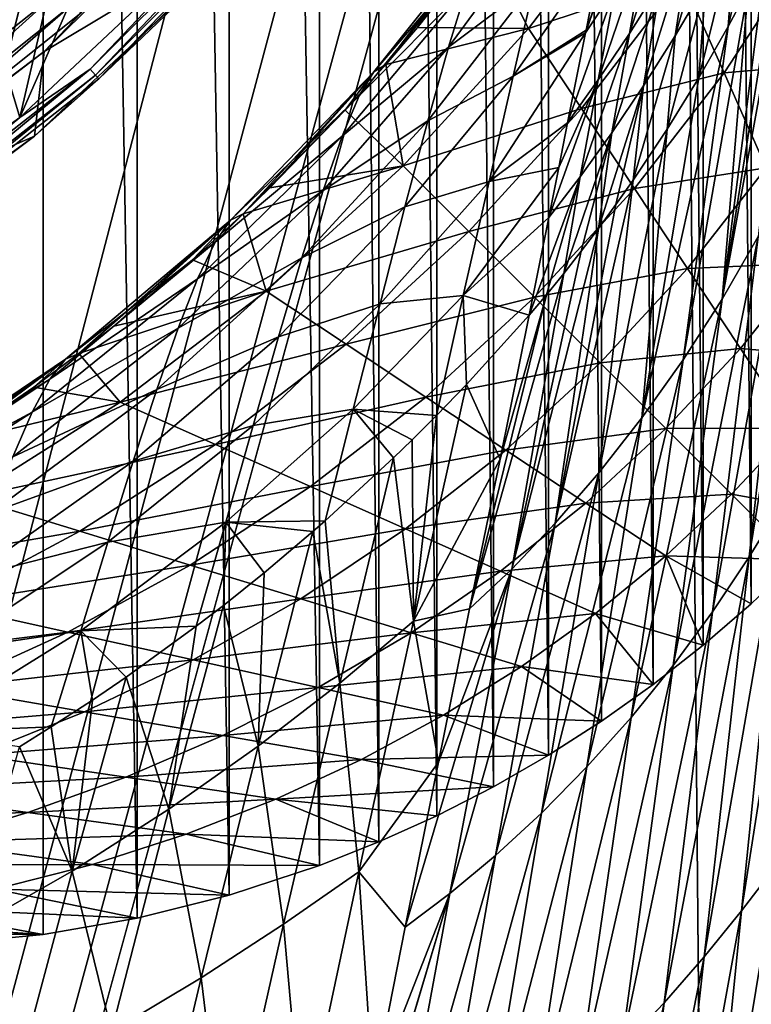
# Model space of a CAD drawing. Header units: metres. Extents: x -23 to 23, y -159 to 23.
# Tile 57 of 89: x 13.42 to 19.52, y -23.61 to -15.4. Entities that reach past the tile are written whole.
import ezdxf

# ---------------------------------------------------------------- set-up
doc = ezdxf.new("R2010")
doc.units = ezdxf.units.M
doc.layers.add('solid_509541_140_SW0001', color=7, linetype='CONTINUOUS')

msp = doc.modelspace()

# ---------------------------------------------------------------- linework, layer by layer
at = {"layer": 'solid_509541_140_SW0001'}
for points in [[(13.614434, 23.022993), (12.805934, -23.102457), (12.805936, 23.102457)], [(13.614434, 23.022993), (13.614153, -23.023029), (12.805934, -23.102457)], [(13.614434, 23.022993), (14.399109, -22.886793), (13.614153, -23.023029)], [(14.399857, 22.886627), (14.399109, -22.886793), (13.614434, 23.022993)], [(14.399857, 22.886627), (15.165884, -22.694784), (14.399109, -22.886793)], [(15.166884, 22.694496), (15.165884, -22.694784), (14.399857, 22.886627)], [(15.166884, 22.694496), (15.918506, -22.447573), (15.165884, -22.694784)], [(15.919345, 22.447269), (15.918506, -22.447573), (15.166884, 22.694496)], [(15.919345, 22.447269), (16.413799, -22.251928), (15.918506, -22.447573)], [(16.414307, 22.251722), (16.413799, -22.251928), (15.919345, 22.447269)], [(16.414307, 22.251722), (16.897625, -22.033442), (16.413799, -22.251928)], [(16.898043, 22.033232), (16.897625, -22.033442), (16.414307, 22.251722)], [(16.898043, 22.033232), (17.369591, -21.792257), (16.897625, -22.033442)], [(17.370161, 21.791943), (17.369591, -21.792257), (16.898043, 22.033232)], [(17.370161, 21.791943), (17.827316, -21.529705), (17.369591, -21.792257)], [(17.827959, 21.529316), (17.827316, -21.529705), (17.370161, 21.791943)], [(17.827959, 21.529316), (18.271072, -21.245699), (17.827316, -21.529705)], [(18.271725, 21.245258), (18.271072, -21.245699), (17.827959, 21.529316)], [(18.271725, 21.245258), (18.70178, -20.939957), (18.271072, -21.245699)], [(18.702385, 20.939508), (18.70178, -20.939957), (18.271725, 21.245258)], [(18.702385, 20.939508), (19.11832, -20.613228), (18.70178, -20.939957)], [(19.118853, 20.612789), (19.11832, -20.613228), (18.702385, 20.939508)], [(19.118853, 20.612789), (19.5184, -20.267117), (19.11832, -20.613228)], [(19.518938, 20.266623), (19.5184, -20.267117), (19.118853, 20.612789)], [(19.518938, 20.266623), (19.901527, -19.9021), (19.5184, -20.267117)], [(19.542233, -3.727802, 147.5), (18.92091, -6.147776, 147.5), (20.215471, -149, 147.5)], [(18.92091, -6.147776, 147.5), (-20.215473, -149, 147.5), (20.215471, -149, 147.5)], [(18.92091, -6.147776, 147.5), (18.001144, -8.470781, 147.5), (-20.215473, -149, 147.5)], [(18.001144, -8.470781, 147.5), (16.797661, -10.659938, 147.5), (-20.215473, -149, 147.5)], [(16.797661, -10.659938, 147.5), (15.328966, -12.681423, 147.5), (-20.215473, -149, 147.5)], [(15.328966, -12.681423, 147.5), (13.618851, -14.502491, 147.5), (-20.215473, -149, 147.5)], [(14.827332, -13.003366, 151.649994), (15.347633, -14.403806, 151.649994), (13.420403, -16.214561, 151.649994)], [(13.945098, -13.945294, 151.649994), (14.827332, -13.003366, 151.649994), (13.420403, -16.214561, 151.649994)], [(13.00322, -14.827442, 151.649994), (13.945098, -13.945294, 151.649994), (13.420403, -16.214561, 151.649994)], [(15.48914, -14.545271, 151.851959), (15.429886, -13.888271, 201.659805), (13.622774, -15.664785, 201.659805)], [(13.931032, -15.34284, 201.915695), (13.622774, -15.664785, 201.659805), (15.429886, -13.888271, 201.659805)], [(14.008382, -15.812195, 151.665344), (15.347633, -14.403806, 151.649994), (15.812195, -14.008382, 151.665344)], [(14.008382, -15.812195, 151.665344), (15.812195, -14.008382, 151.665344), (14.051627, -15.861008, 151.709213)], [(15.812195, -14.008382, 151.665344), (15.861008, -14.051627, 151.709213), (14.051627, -15.861008, 151.709213)], [(14.051627, -15.861008, 151.709213), (15.861008, -14.051627, 151.709213), (14.080324, -15.8934, 151.774826)], [(15.861008, -14.051627, 151.709213), (15.8934, -14.080324, 151.774826), (14.080324, -15.8934, 151.774826)], [(14.080324, -15.8934, 151.774826), (15.8934, -14.080324, 151.774826), (15.48914, -14.545271, 151.851959)], [(19.621286, -14.175762, 134.669693), (19.492449, -15.144004, 134.984467), (19.32546, -15.457801, 134.538605)], [(19.386995, -14.644476, 134.009354), (19.621286, -14.175762, 134.669693), (19.32546, -15.457801, 134.538605)], [(17.295649, -14.751141, 115.894707), (17.661777, -15.474003, 99.732216), (18.587334, -14.25817, 99.732216)], [(18.587334, -14.25817, 99.732216), (17.661777, -15.474003, 99.732216), (18.939373, -15.050709, 83.107414)], [(19.267214, -14.214841, 132.860825), (19.140045, -15.098463, 133.347015), (18.883326, -15.534695, 132.683304)], [(19.017479, -14.669452, 132.181885), (19.267214, -14.214841, 132.860825), (18.883326, -15.534695, 132.683304)], [(19.910349, -14.263431, 136.19281), (19.576466, -17.207291, 136.892044), (19.275326, -17.729158, 136.156662)], [(19.782709, -14.548678, 135.806931), (19.910349, -14.263431, 136.19281), (19.275326, -17.729158, 136.156662)], [(18.894304, -14.296157, 130.887497), (18.761139, -15.103752, 131.502319), (18.501909, -15.515093, 130.823227)], [(18.641062, -14.725737, 130.196442), (18.894304, -14.296157, 130.887497), (18.501909, -15.515093, 130.823227)], [(13.554258, -14.433819, 151.309937), (11.638342, -16.018803, 151.309937), (13.687167, -14.575353, 147.60524)], [(13.113825, -14.802448, 151.483429), (11.638342, -16.018803, 151.309937), (13.554258, -14.433819, 151.309937)], [(14.008382, -15.812195, 151.665344), (13.420403, -16.214561, 151.649994), (15.347633, -14.403806, 151.649994)], [(16.994207, -15.628422, 122.127922), (17.879593, -14.419595, 123.891167), (17.715107, -15.088411, 125.136269)], [(16.994207, -15.628422, 122.127922), (17.147921, -15.131824, 120.778137), (17.879593, -14.419595, 123.891167)], [(18.523413, -14.409636, 128.779495), (18.387527, -15.130929, 129.506744), (18.136053, -15.510256, 128.819199)], [(18.523413, -14.409636, 128.779495), (18.136053, -15.510256, 128.819199), (18.14086, -15.486012, 128.796021)], [(18.276167, -14.806912, 128.082062), (18.523413, -14.409636, 128.779495), (18.14086, -15.486012, 128.796021)], [(13.618851, -14.502491, 147.5), (11.693766, -16.095087, 147.5), (-20.215473, -149, 147.5)], [(13.218701, -14.92083, 147.508087), (11.693766, -16.095087, 147.5), (13.618851, -14.502491, 147.5)], [(11.638342, -16.018803, 151.309937), (11.752463, -16.175879, 147.60524), (13.687167, -14.575353, 147.60524)], [(13.254788, -14.961563, 147.565384), (13.687167, -14.575353, 147.60524), (11.752463, -16.175879, 147.60524)], [(13.543998, -16.371881, 151.851959), (15.48914, -14.545271, 151.851959), (13.622774, -15.664785, 201.659805)], [(14.080324, -15.8934, 151.774826), (15.48914, -14.545271, 151.851959), (13.543998, -16.371881, 151.851959)], [(16.372076, -15.833599, 116.165962), (16.472801, -15.774485, 114.595139), (17.397272, -14.548188, 117.820862)], [(16.372076, -15.833599, 116.165962), (17.397272, -14.548188, 117.820862), (17.282509, -14.767473, 119.338554)], [(17.397272, -14.548188, 117.820862), (16.472801, -15.774485, 114.595139), (16.735519, -15.464562, 114.986656)], [(17.397272, -14.548188, 117.820862), (16.735519, -15.464562, 114.986656), (17.295649, -14.751141, 115.894707)], [(19.64423, -14.841297, 135.405991), (19.782709, -14.548678, 135.806931), (19.275326, -17.729158, 136.156662)], [(19.017479, -14.669452, 132.181885), (18.883326, -15.534695, 132.683304), (18.620426, -15.950218, 132.019119)], [(18.761139, -15.103752, 131.502319), (19.017479, -14.669452, 132.181885), (18.620426, -15.950218, 132.019119)], [(19.386995, -14.644476, 134.009354), (19.32546, -15.457801, 134.538605), (19.081268, -15.885371, 133.912964)], [(19.140045, -15.098463, 133.347015), (19.386995, -14.644476, 134.009354), (19.081268, -15.885371, 133.912964)], [(16.249752, -16.03561, 117.669899), (17.282509, -14.767473, 119.338554), (17.147921, -15.131824, 120.778137)], [(16.249752, -16.03561, 117.669899), (16.372076, -15.833599, 116.165962), (17.282509, -14.767473, 119.338554)], [(17.295649, -14.751141, 115.894707), (16.735519, -15.464562, 114.986656), (17.661777, -15.474003, 99.732216)], [(18.641062, -14.725737, 130.196442), (18.501909, -15.515093, 130.823227), (18.243183, -15.901316, 130.145737)], [(18.387527, -15.130929, 129.506744), (18.641062, -14.725737, 130.196442), (18.243183, -15.901316, 130.145737)], [(13.00322, -14.827442, 151.649994), (13.420403, -16.214561, 151.649994), (11.281713, -17.769127, 151.649994)], [(17.532576, -15.869906, 126.261192), (18.276167, -14.806912, 128.082062), (18.14086, -15.486012, 128.796021)], [(17.532576, -15.869906, 126.261192), (17.715107, -15.088411, 125.136269), (18.276167, -14.806912, 128.082062)], [(18.939373, -15.050709, 83.107414), (19.291414, -15.843248, 66.482605), (19.945107, -14.841685, 66.482605)], [(19.492449, -15.144004, 134.984467), (19.64423, -14.841297, 135.405991), (19.275326, -17.729158, 136.156662)], [(19.945107, -14.841685, 66.482605), (19.291414, -15.843248, 66.482605), (20.226707, -15.76204, 49.857803)], [(11.47982, -16.69029, 202.517532), (13.500653, -15.102465, 202.517532), (13.25808, -14.996782, 202.616348)], [(16.821974, -16.242764, 123.378113), (17.715107, -15.088411, 125.136269), (17.532576, -15.869906, 126.261192)], [(16.821974, -16.242764, 123.378113), (16.994207, -15.628422, 122.127922), (17.715107, -15.088411, 125.136269)], [(17.661777, -15.474003, 99.732216), (18.103243, -16.140245, 83.107414), (18.939373, -15.050709, 83.107414)], [(18.939373, -15.050709, 83.107414), (18.103243, -16.140245, 83.107414), (19.291414, -15.843248, 66.482605)], [(11.665195, -16.813347, 202.360199), (13.500653, -15.102465, 202.517532), (11.47982, -16.69029, 202.517532)], [(11.665195, -16.813347, 202.360199), (13.697033, -15.203837, 202.360199), (13.500653, -15.102465, 202.517532)], [(16.108625, -16.369741, 119.09874), (17.147921, -15.131824, 120.778137), (16.994207, -15.628422, 122.127922)], [(16.108625, -16.369741, 119.09874), (16.249752, -16.03561, 117.669899), (17.147921, -15.131824, 120.778137)], [(18.387527, -15.130929, 129.506744), (18.243183, -15.901316, 130.145737), (17.987619, -16.259979, 129.469971)], [(18.387527, -15.130929, 129.506744), (17.987619, -16.259979, 129.469971), (18.136053, -15.510256, 128.819199)], [(18.761139, -15.103752, 131.502319), (18.620426, -15.950218, 132.019119), (18.355219, -16.342335, 131.355637)], [(18.501909, -15.515093, 130.823227), (18.761139, -15.103752, 131.502319), (18.355219, -16.342335, 131.355637)], [(19.140045, -15.098463, 133.347015), (19.081268, -15.885371, 133.912964), (18.816917, -16.31283, 133.26091)], [(18.883326, -15.534695, 132.683304), (19.140045, -15.098463, 133.347015), (18.816917, -16.31283, 133.26091)], [(19.492449, -15.144004, 134.984467), (19.275326, -17.729158, 136.156662), (18.950741, -18.23518, 135.418304)], [(19.32546, -15.457801, 134.538605), (19.492449, -15.144004, 134.984467), (18.950741, -18.23518, 135.418304)], [(11.800468, -16.913088, 202.154968), (13.697033, -15.203837, 202.360199), (11.665195, -16.813347, 202.360199)], [(11.800468, -16.913088, 202.154968), (13.841818, -15.287499, 202.154968), (13.697033, -15.203837, 202.360199)], [(11.883229, -16.978376, 201.915695), (13.841818, -15.287499, 202.154968), (11.800468, -16.913088, 202.154968)], [(11.883229, -16.978376, 201.915695), (13.931032, -15.34284, 201.915695), (13.841818, -15.287499, 202.154968)], [(11.883229, -16.978376, 201.915695), (13.622774, -15.664785, 201.659805), (13.931032, -15.34284, 201.915695)], [(16.735519, -15.464562, 114.986656), (16.472801, -15.774485, 114.595139), (17.661777, -15.474003, 99.732216)], [(16.472801, -15.774485, 114.595139), (16.617376, -16.617376, 99.732216), (17.661777, -15.474003, 99.732216)], [(17.661777, -15.474003, 99.732216), (16.617376, -16.617376, 99.732216), (18.103243, -16.140245, 83.107414)], [(17.532576, -15.869906, 126.261192), (18.14086, -15.486012, 128.796021), (18.136053, -15.510256, 128.819199)], [(19.32546, -15.457801, 134.538605), (18.950741, -18.23518, 135.418304), (18.606363, -18.719093, 134.67775)], [(19.081268, -15.885371, 133.912964), (19.32546, -15.457801, 134.538605), (18.606363, -18.719093, 134.67775)], [(17.332891, -16.747015, 127.256615), (18.136053, -15.510256, 128.819199), (17.987619, -16.259979, 129.469971)], [(17.332891, -16.747015, 127.256615), (17.532576, -15.869906, 126.261192), (18.136053, -15.510256, 128.819199)], [(18.501909, -15.515093, 130.823227), (18.355219, -16.342335, 131.355637), (18.091232, -16.708839, 130.694)], [(18.243183, -15.901316, 130.145737), (18.501909, -15.515093, 130.823227), (18.091232, -16.708839, 130.694)], [(18.883326, -15.534695, 132.683304), (18.816917, -16.31283, 133.26091), (18.534094, -16.736258, 132.580933)], [(18.620426, -15.950218, 132.019119), (18.883326, -15.534695, 132.683304), (18.534094, -16.736258, 132.580933)], [(13.543998, -16.371881, 151.851959), (13.622774, -15.664785, 201.659805), (11.612674, -17.207884, 201.659805)], [(11.883229, -16.978376, 201.915695), (11.612674, -17.207884, 201.659805), (13.622774, -15.664785, 201.659805)], [(15.949273, -16.824142, 120.44397), (16.994207, -15.628422, 122.127922), (16.821974, -16.242764, 123.378113)], [(15.949273, -16.824142, 120.44397), (16.108625, -16.369741, 119.09874), (16.994207, -15.628422, 122.127922)], [(12.000296, -17.385429, 151.665344), (13.420403, -16.214561, 151.649994), (14.008382, -15.812195, 151.665344)], [(12.000296, -17.385429, 151.665344), (14.008382, -15.812195, 151.665344), (12.037341, -17.4391, 151.709213)], [(14.008382, -15.812195, 151.665344), (14.051627, -15.861008, 151.709213), (12.037341, -17.4391, 151.709213)], [(15.176093, -17.069597, 114.592789), (15.282399, -17.016821, 113.035576), (16.372076, -15.833599, 116.165962)], [(15.176093, -17.069597, 114.592789), (16.372076, -15.833599, 116.165962), (16.249752, -16.03561, 117.669899)], [(16.372076, -15.833599, 116.165962), (15.282399, -17.016821, 113.035576), (15.505525, -16.802052, 113.304588)], [(16.372076, -15.833599, 116.165962), (15.505525, -16.802052, 113.304588), (16.134365, -16.153173, 114.118462)], [(16.472801, -15.774485, 114.595139), (16.134365, -16.153173, 114.118462), (16.617376, -16.617376, 99.732216)], [(16.372076, -15.833599, 116.165962), (16.134365, -16.153173, 114.118462), (16.472801, -15.774485, 114.595139)], [(19.291414, -15.843248, 66.482605), (19.643456, -16.635788, 49.857803), (20.226707, -15.76204, 49.857803)], [(12.037341, -17.4391, 151.709213), (14.051627, -15.861008, 151.709213), (12.061925, -17.474716, 151.774826)], [(14.051627, -15.861008, 151.709213), (14.080324, -15.8934, 151.774826), (12.061925, -17.474716, 151.774826)], [(12.061925, -17.474716, 151.774826), (14.080324, -15.8934, 151.774826), (13.543998, -16.371881, 151.851959)], [(16.63175, -16.960594, 124.520103), (17.532576, -15.869906, 126.261192), (17.332891, -16.747015, 127.256615)], [(16.63175, -16.960594, 124.520103), (16.821974, -16.242764, 123.378113), (17.532576, -15.869906, 126.261192)], [(18.243183, -15.901316, 130.145737), (18.091232, -16.708839, 130.694), (17.831264, -17.047091, 130.034393)], [(18.243183, -15.901316, 130.145737), (17.831264, -17.047091, 130.034393), (17.913818, -16.632196, 129.75061)], [(17.987619, -16.259979, 129.469971), (18.243183, -15.901316, 130.145737), (17.913818, -16.632196, 129.75061)], [(18.103243, -16.140245, 83.107414), (18.544708, -16.806486, 66.482605), (19.291414, -15.843248, 66.482605)], [(19.291414, -15.843248, 66.482605), (18.544708, -16.806486, 66.482605), (19.643456, -16.635788, 49.857803)], [(18.816917, -16.31283, 133.26091), (19.081268, -15.885371, 133.912964), (18.606363, -18.719093, 134.67775)], [(18.620426, -15.950218, 132.019119), (18.389482, -16.941051, 132.236847), (18.244907, -17.138624, 131.893585)], [(18.355219, -16.342335, 131.355637), (18.620426, -15.950218, 132.019119), (18.244907, -17.138624, 131.893585)], [(18.620426, -15.950218, 132.019119), (18.534094, -16.736258, 132.580933), (18.389482, -16.941051, 132.236847)], [(15.04803, -17.253819, 116.082306), (16.249752, -16.03561, 117.669899), (16.108625, -16.369741, 119.09874)], [(15.04803, -17.253819, 116.082306), (15.176093, -17.069597, 114.592789), (16.249752, -16.03561, 117.669899)], [(16.134365, -16.153173, 114.118462), (15.505525, -16.802052, 113.304588), (16.617376, -16.617376, 99.732216)], [(16.617376, -16.617376, 99.732216), (17.164875, -17.164875, 83.107414), (18.103243, -16.140245, 83.107414)], [(18.103243, -16.140245, 83.107414), (17.164875, -17.164875, 83.107414), (18.544708, -16.806486, 66.482605)], [(20.105762, -16.142324, 138.351608), (19.784008, -19.41839, 138.872192), (19.500652, -19.877493, 138.210541)], [(19.852982, -16.676079, 137.623871), (20.105762, -16.142324, 138.351608), (19.500652, -19.877493, 138.210541)], [(12.000296, -17.385429, 151.665344), (11.281713, -17.769127, 151.649994), (13.420403, -16.214561, 151.649994)], [(15.772154, -17.385708, 121.69873), (16.821974, -16.242764, 123.378113), (16.63175, -16.960594, 124.520103)], [(15.772154, -17.385708, 121.69873), (15.949273, -16.824142, 120.44397), (16.821974, -16.242764, 123.378113)], [(17.332891, -16.747015, 127.256615), (17.987619, -16.259979, 129.469971), (17.913818, -16.632196, 129.75061)], [(18.816917, -16.31283, 133.26091), (18.606363, -18.719093, 134.67775), (18.248137, -19.174803, 133.93631)], [(18.534094, -16.736258, 132.580933), (18.816917, -16.31283, 133.26091), (18.248137, -19.174803, 133.93631)], [(11.385259, -17.940296, 151.851959), (13.543998, -16.371881, 151.851959), (11.612674, -17.207884, 201.659805)], [(12.061925, -17.474716, 151.774826), (13.543998, -16.371881, 151.851959), (11.385259, -17.940296, 151.851959)], [(14.902677, -17.558052, 117.500343), (16.108625, -16.369741, 119.09874), (15.949273, -16.824142, 120.44397)], [(14.902677, -17.558052, 117.500343), (15.04803, -17.253819, 116.082306), (16.108625, -16.369741, 119.09874)], [(18.355219, -16.342335, 131.355637), (18.100147, -17.329672, 131.5495), (17.955492, -17.51408, 131.204285)], [(18.091232, -16.708839, 130.694), (18.355219, -16.342335, 131.355637), (17.955492, -17.51408, 131.204285)], [(18.355219, -16.342335, 131.355637), (18.244907, -17.138624, 131.893585), (18.100147, -17.329672, 131.5495)], [(15.282399, -17.016821, 113.035576), (15.474003, -17.661777, 99.732216), (16.617376, -16.617376, 99.732216)], [(15.505525, -16.802052, 113.304588), (15.282399, -17.016821, 113.035576), (16.617376, -16.617376, 99.732216)], [(16.617376, -16.617376, 99.732216), (15.474003, -17.661777, 99.732216), (17.164875, -17.164875, 83.107414)], [(17.117613, -17.698978, 128.116425), (17.913818, -16.632196, 129.75061), (17.831264, -17.047091, 130.034393)], [(17.117613, -17.698978, 128.116425), (17.332891, -16.747015, 127.256615), (17.913818, -16.632196, 129.75061)], [(18.544708, -16.806486, 66.482605), (18.986176, -17.472729, 49.857803), (19.643456, -16.635788, 49.857803)], [(19.643456, -16.635788, 49.857803), (18.986176, -17.472729, 49.857803), (19.995497, -17.428326, 33.233002)], [(18.091232, -16.708839, 130.694), (17.811348, -17.691515, 130.858063), (17.667995, -17.861719, 130.511002)], [(17.831264, -17.047091, 130.034393), (18.091232, -16.708839, 130.694), (17.667995, -17.861719, 130.511002)], [(18.091232, -16.708839, 130.694), (17.955492, -17.51408, 131.204285), (17.811348, -17.691515, 130.858063)], [(18.534094, -16.736258, 132.580933), (18.248137, -19.174803, 133.93631), (17.883877, -19.596432, 133.19603)], [(18.389482, -16.941051, 132.236847), (18.534094, -16.736258, 132.580933), (17.883877, -19.596432, 133.19603)], [(19.852982, -16.676079, 137.623871), (19.500652, -19.877493, 138.210541), (19.195038, -20.334095, 137.546036)], [(19.576466, -17.207291, 136.892044), (19.852982, -16.676079, 137.623871), (19.195038, -20.334095, 137.546036)], [(16.424282, -17.767359, 125.546753), (17.332891, -16.747015, 127.256615), (17.117613, -17.698978, 128.116425)], [(16.424282, -17.767359, 125.546753), (16.63175, -16.960594, 124.520103), (17.332891, -16.747015, 127.256615)], [(17.164875, -17.164875, 83.107414), (17.712372, -17.712372, 66.482605), (18.544708, -16.806486, 66.482605)], [(18.544708, -16.806486, 66.482605), (17.712372, -17.712372, 66.482605), (18.986176, -17.472729, 49.857803)], [(14.740487, -17.971443, 118.841209), (15.949273, -16.824142, 120.44397), (15.772154, -17.385708, 121.69873)], [(14.740487, -17.971443, 118.841209), (14.902677, -17.558052, 117.500343), (15.949273, -16.824142, 120.44397)], [(15.577629, -18.042009, 122.856949), (16.63175, -16.960594, 124.520103), (16.424282, -17.767359, 125.546753)], [(15.577629, -18.042009, 122.856949), (15.772154, -17.385708, 121.69873), (16.63175, -16.960594, 124.520103)], [(18.244907, -17.138624, 131.893585), (18.389482, -16.941051, 132.236847), (17.883877, -19.596432, 133.19603)], [(15.282399, -17.016821, 113.035576), (14.8613, -17.402096, 112.55278), (15.474003, -17.661777, 99.732216)], [(15.176093, -17.069597, 114.592789), (14.8613, -17.402096, 112.55278), (15.282399, -17.016821, 113.035576)], [(17.117613, -17.698978, 128.116425), (17.831264, -17.047091, 130.034393), (17.667995, -17.861719, 130.511002)], [(13.801449, -18.229626, 113.109184), (13.913726, -18.182411, 111.57032), (15.176093, -17.069597, 114.592789)], [(13.801449, -18.229626, 113.109184), (15.176093, -17.069597, 114.592789), (15.04803, -17.253819, 116.082306)], [(15.176093, -17.069597, 114.592789), (13.913726, -18.182411, 111.57032), (14.205333, -17.954258, 111.858612)], [(15.176093, -17.069597, 114.592789), (14.205333, -17.954258, 111.858612), (14.8613, -17.402096, 112.55278)], [(18.244907, -17.138624, 131.893585), (17.883877, -19.596432, 133.19603), (17.521791, -19.978857, 132.459412)], [(18.100147, -17.329672, 131.5495), (18.244907, -17.138624, 131.893585), (17.521791, -19.978857, 132.459412)], [(15.474003, -17.661777, 99.732216), (16.140245, -18.103243, 83.107414), (17.164875, -17.164875, 83.107414)], [(17.164875, -17.164875, 83.107414), (16.140245, -18.103243, 83.107414), (17.712372, -17.712372, 66.482605)], [(19.576466, -17.207291, 136.892044), (19.195038, -20.334095, 137.546036), (18.866583, -20.781801, 136.879303)], [(19.275326, -17.729158, 136.156662), (19.576466, -17.207291, 136.892044), (18.866583, -20.781801, 136.879303)], [(13.670109, -18.395426, 114.583694), (15.04803, -17.253819, 116.082306), (14.902677, -17.558052, 117.500343)], [(13.670109, -18.395426, 114.583694), (13.801449, -18.229626, 113.109184), (15.04803, -17.253819, 116.082306)], [(14.561776, -18.482265, 120.10067), (15.772154, -17.385708, 121.69873), (15.577629, -18.042009, 122.856949)], [(14.561776, -18.482265, 120.10067), (14.740487, -17.971443, 118.841209), (15.772154, -17.385708, 121.69873)], [(17.955492, -17.51408, 131.204285), (18.100147, -17.329672, 131.5495), (17.521791, -19.978857, 132.459412)], [(14.8613, -17.402096, 112.55278), (14.205333, -17.954258, 111.858612), (15.474003, -17.661777, 99.732216)], [(17.712372, -17.712372, 66.482605), (18.259869, -18.259869, 49.857803), (18.986176, -17.472729, 49.857803)], [(18.986176, -17.472729, 49.857803), (18.259869, -18.259869, 49.857803), (19.427641, -18.138969, 33.233002)], [(18.986176, -17.472729, 49.857803), (19.427641, -18.138969, 33.233002), (19.995497, -17.428326, 33.233002)], [(19.995497, -17.428326, 33.233002), (19.427641, -18.138969, 33.233002), (20.347536, -18.220865, 16.608196)], [(13.523431, -18.670193, 115.991112), (14.902677, -17.558052, 117.500343), (14.740487, -17.971443, 118.841209)], [(13.523431, -18.670193, 115.991112), (13.670109, -18.395426, 114.583694), (14.902677, -17.558052, 117.500343)], [(17.955492, -17.51408, 131.204285), (17.521791, -19.978857, 132.459412), (17.169897, -20.310911, 131.724976)], [(17.811348, -17.691515, 130.858063), (17.955492, -17.51408, 131.204285), (17.169897, -20.310911, 131.724976)], [(13.913726, -18.182411, 111.57032), (14.25817, -18.587334, 99.732216), (15.474003, -17.661777, 99.732216)], [(14.205333, -17.954258, 111.858612), (13.913726, -18.182411, 111.57032), (15.474003, -17.661777, 99.732216)], [(15.474003, -17.661777, 99.732216), (14.25817, -18.587334, 99.732216), (16.140245, -18.103243, 83.107414)], [(16.140245, -18.103243, 83.107414), (16.806486, -18.544708, 66.482605), (17.712372, -17.712372, 66.482605)], [(16.201059, -18.645618, 126.453667), (17.117613, -17.698978, 128.116425), (16.893682, -18.699547, 128.847031)], [(16.201059, -18.645618, 126.453667), (16.424282, -17.767359, 125.546753), (17.117613, -17.698978, 128.116425)], [(17.712372, -17.712372, 66.482605), (16.806486, -18.544708, 66.482605), (18.259869, -18.259869, 49.857803)], [(17.117613, -17.698978, 128.116425), (17.145216, -18.439909, 129.345978), (16.893682, -18.699547, 128.847031)], [(17.117613, -17.698978, 128.116425), (17.667995, -17.861719, 130.511002), (17.145216, -18.439909, 129.345978)], [(17.424515, -19.062836, 131.122894), (17.811348, -17.691515, 130.858063), (17.169897, -20.310911, 131.724976)], [(17.424515, -19.062836, 131.122894), (17.667995, -17.861719, 130.511002), (17.811348, -17.691515, 130.858063)], [(15.366287, -18.78089, 123.913483), (16.424282, -17.767359, 125.546753), (16.201059, -18.645618, 126.453667)], [(15.366287, -18.78089, 123.913483), (15.577629, -18.042009, 122.856949), (16.424282, -17.767359, 125.546753)], [(19.275326, -17.729158, 136.156662), (18.866583, -20.781801, 136.879303), (18.516632, -21.214548, 136.211014)], [(18.950741, -18.23518, 135.418304), (19.275326, -17.729158, 136.156662), (18.516632, -21.214548, 136.211014)], [(17.145216, -18.439909, 129.345978), (17.667995, -17.861719, 130.511002), (17.424515, -19.062836, 131.122894)], [(13.361753, -19.044106, 117.328163), (14.740487, -17.971443, 118.841209), (14.561776, -18.482265, 120.10067)], [(13.361753, -19.044106, 117.328163), (13.523431, -18.670193, 115.991112), (14.740487, -17.971443, 118.841209)], [(14.366739, -19.079844, 121.274857), (15.577629, -18.042009, 122.856949), (15.366287, -18.78089, 123.913483)], [(14.366739, -19.079844, 121.274857), (14.561776, -18.482265, 120.10067), (15.577629, -18.042009, 122.856949)], [(14.25817, -18.587334, 99.732216), (15.050709, -18.939373, 83.107414), (16.140245, -18.103243, 83.107414)], [(16.140245, -18.103243, 83.107414), (15.050709, -18.939373, 83.107414), (16.806486, -18.544708, 66.482605)], [(13.913726, -18.182411, 111.57032), (13.536497, -18.462835, 111.214233), (14.25817, -18.587334, 99.732216)], [(13.801449, -18.229626, 113.109184), (13.536497, -18.462835, 111.214233), (13.913726, -18.182411, 111.57032)], [(18.259869, -18.259869, 49.857803), (18.807365, -18.807365, 33.233002), (19.427641, -18.138969, 33.233002)], [(19.427641, -18.138969, 33.233002), (18.807365, -18.807365, 33.233002), (19.869106, -18.805212, 16.608196)], [(19.427641, -18.138969, 33.233002), (19.869106, -18.805212, 16.608196), (20.347536, -18.220865, 16.608196)], [(12.243196, -19.281401, 111.730423), (12.359783, -19.239618, 110.212875), (13.801449, -18.229626, 113.109184)], [(12.243196, -19.281401, 111.730423), (13.801449, -18.229626, 113.109184), (13.670109, -18.395426, 114.583694)], [(13.801449, -18.229626, 113.109184), (12.359783, -19.239618, 110.212875), (12.852594, -18.931522, 110.613243)], [(13.801449, -18.229626, 113.109184), (12.852594, -18.931522, 110.613243), (13.536497, -18.462835, 111.214233)], [(16.806486, -18.544708, 66.482605), (17.472729, -18.986176, 49.857803), (18.259869, -18.259869, 49.857803)], [(18.259869, -18.259869, 49.857803), (17.472729, -18.986176, 49.857803), (18.807365, -18.807365, 33.233002)], [(18.950741, -18.23518, 135.418304), (18.516632, -21.214548, 136.211014), (18.148846, -21.626526, 135.542023)], [(18.606363, -18.719093, 134.67775), (18.950741, -18.23518, 135.418304), (18.148846, -21.626526, 135.542023)], [(12.112168, -19.429289, 113.189217), (13.670109, -18.395426, 114.583694), (13.523431, -18.670193, 115.991112)], [(12.112168, -19.429289, 113.189217), (12.243196, -19.281401, 111.730423), (13.670109, -18.395426, 114.583694)], [(16.703489, -20.412502, 130.455704), (17.145216, -18.439909, 129.345978), (17.424515, -19.062836, 131.122894)], [(16.893682, -18.699547, 128.847031), (17.145216, -18.439909, 129.345978), (16.703489, -20.412502, 130.455704)], [(13.536497, -18.462835, 111.214233), (12.852594, -18.931522, 110.613243), (14.25817, -18.587334, 99.732216)], [(13.18525, -19.506815, 118.592789), (14.561776, -18.482265, 120.10067), (14.366739, -19.079844, 121.274857)], [(13.18525, -19.506815, 118.592789), (13.361753, -19.044106, 117.328163), (14.561776, -18.482265, 120.10067)], [(12.852594, -18.931522, 110.613243), (13.000976, -19.381901, 99.732216), (14.25817, -18.587334, 99.732216)], [(14.25817, -18.587334, 99.732216), (13.000976, -19.381901, 99.732216), (15.050709, -18.939373, 83.107414)], [(15.050709, -18.939373, 83.107414), (15.843248, -19.291414, 66.482605), (16.806486, -18.544708, 66.482605)], [(16.806486, -18.544708, 66.482605), (15.843248, -19.291414, 66.482605), (17.472729, -18.986176, 49.857803)], [(11.968069, -19.676243, 114.586235), (13.523431, -18.670193, 115.991112), (13.361753, -19.044106, 117.328163)], [(11.968069, -19.676243, 114.586235), (12.112168, -19.429289, 113.189217), (13.523431, -18.670193, 115.991112)], [(15.139526, -19.588047, 124.865479), (16.201059, -18.645618, 126.453667), (15.965219, -19.576561, 127.240791)], [(15.139526, -19.588047, 124.865479), (15.366287, -18.78089, 123.913483), (16.201059, -18.645618, 126.453667)], [(16.201059, -18.645618, 126.453667), (16.536474, -19.05118, 128.190506), (15.965219, -19.576561, 127.240791)], [(16.201059, -18.645618, 126.453667), (16.893682, -18.699547, 128.847031), (16.692533, -18.899889, 128.470535)], [(16.201059, -18.645618, 126.453667), (16.692533, -18.899889, 128.470535), (16.536474, -19.05118, 128.190506)], [(16.692533, -18.899889, 128.470535), (16.893682, -18.699547, 128.847031), (16.703489, -20.412502, 130.455704)], [(14.155808, -19.754255, 122.36042), (15.366287, -18.78089, 123.913483), (15.139526, -19.588047, 124.865479)], [(14.155808, -19.754255, 122.36042), (14.366739, -19.079844, 121.274857), (15.366287, -18.78089, 123.913483)], [(18.606363, -18.719093, 134.67775), (18.148846, -21.626526, 135.542023), (17.769072, -22.012098, 134.873718)], [(18.248137, -19.174803, 133.93631), (18.606363, -18.719093, 134.67775), (17.769072, -22.012098, 134.873718)], [(17.472729, -18.986176, 49.857803), (18.138969, -19.427641, 33.233002), (18.807365, -18.807365, 33.233002)], [(18.807365, -18.807365, 33.233002), (18.138969, -19.427641, 33.233002), (19.354862, -19.354862, 16.608196)], [(18.807365, -18.807365, 33.233002), (19.354862, -19.354862, 16.608196), (19.869106, -18.805212, 16.608196)], [(19.869106, -18.805212, 16.608196), (19.354862, -19.354862, 16.608196), (20.266605, -19.518957)], [(13.000976, -19.381901, 99.732216), (13.92133, -19.663504, 83.107414), (15.050709, -18.939373, 83.107414)], [(15.050709, -18.939373, 83.107414), (13.92133, -19.663504, 83.107414), (15.843248, -19.291414, 66.482605)], [(16.536474, -19.05118, 128.190506), (16.692533, -18.899889, 128.470535), (16.703489, -20.412502, 130.455704)], [(15.843248, -19.291414, 66.482605), (16.635788, -19.643456, 49.857803), (17.472729, -18.986176, 49.857803)], [(17.472729, -18.986176, 49.857803), (16.635788, -19.643456, 49.857803), (18.138969, -19.427641, 33.233002)], [(20.043577, -18.963465, 139.531342), (19.729923, -22.444851, 139.951599), (19.438244, -22.825779, 139.35083)], [(19.784008, -19.41839, 138.872192), (20.043577, -18.963465, 139.531342), (19.438244, -22.825779, 139.35083)], [(12.993971, -20.049305, 119.78299), (14.366739, -19.079844, 121.274857), (14.155808, -19.754255, 122.36042)], [(12.993971, -20.049305, 119.78299), (13.18525, -19.506815, 118.592789), (14.366739, -19.079844, 121.274857)], [(15.965219, -19.576561, 127.240791), (16.536474, -19.05118, 128.190506), (16.088293, -20.928516, 129.407501)], [(16.088293, -20.928516, 129.407501), (16.536474, -19.05118, 128.190506), (16.703489, -20.412502, 130.455704)], [(16.703489, -20.412502, 130.455704), (17.424515, -19.062836, 131.122894), (17.169897, -20.310911, 131.724976)], [(18.248137, -19.174803, 133.93631), (17.769072, -22.012098, 134.873718), (17.384954, -22.365833, 134.20813)], [(17.883877, -19.596432, 133.19603), (18.248137, -19.174803, 133.93631), (17.384954, -22.365833, 134.20813)], [(13.92133, -19.663504, 83.107414), (14.841685, -19.945107, 66.482605), (15.843248, -19.291414, 66.482605)], [(15.843248, -19.291414, 66.482605), (14.841685, -19.945107, 66.482605), (16.635788, -19.643456, 49.857803)], [(18.138969, -19.427641, 33.233002), (18.805212, -19.869106, 16.608196), (19.354862, -19.354862, 16.608196)], [(19.354862, -19.354862, 16.608196), (18.805212, -19.869106, 16.608196), (19.901527, -19.9021)], [(19.354862, -19.354862, 16.608196), (19.901527, -19.9021), (20.266605, -19.518957)], [(13.000976, -19.381901, 99.732216), (11.735671, -20.041708, 99.732216), (13.92133, -19.663504, 83.107414)], [(16.635788, -19.643456, 49.857803), (17.428326, -19.995497, 33.233002), (18.138969, -19.427641, 33.233002)], [(18.138969, -19.427641, 33.233002), (17.428326, -19.995497, 33.233002), (18.805212, -19.869106, 16.608196)], [(19.784008, -19.41839, 138.872192), (19.438244, -22.825779, 139.35083), (19.124674, -23.210148, 138.74884)], [(19.500652, -19.877493, 138.210541), (19.784008, -19.41839, 138.872192), (19.124674, -23.210148, 138.74884)], [(13.930264, -20.49411, 123.355812), (15.139526, -19.588047, 124.865479), (14.891676, -20.454695, 125.702179)], [(13.930264, -20.49411, 123.355812), (14.155808, -19.754255, 122.36042), (15.139526, -19.588047, 124.865479)], [(15.139526, -19.588047, 124.865479), (15.118266, -20.280472, 126.004593), (14.891676, -20.454695, 125.702179)], [(15.139526, -19.588047, 124.865479), (15.456935, -20.009218, 126.477623), (15.118266, -20.280472, 126.004593)], [(15.139526, -19.588047, 124.865479), (15.965219, -19.576561, 127.240791), (15.864294, -19.664989, 127.083702)], [(15.139526, -19.588047, 124.865479), (15.864294, -19.664989, 127.083702), (15.456935, -20.009218, 126.477623)], [(15.864294, -19.664989, 127.083702), (15.965219, -19.576561, 127.240791), (16.088293, -20.928516, 129.407501)], [(17.883877, -19.596432, 133.19603), (17.384954, -22.365833, 134.20813), (17.004515, -22.682997, 133.547653)], [(17.521791, -19.978857, 132.459412), (17.883877, -19.596432, 133.19603), (17.004515, -22.682997, 133.547653)], [(11.735671, -20.041708, 99.732216), (12.778898, -20.272549, 83.107414), (13.92133, -19.663504, 83.107414)], [(13.92133, -19.663504, 83.107414), (12.778898, -20.272549, 83.107414), (14.841685, -19.945107, 66.482605)], [(14.841685, -19.945107, 66.482605), (15.76204, -20.226707, 49.857803), (16.635788, -19.643456, 49.857803)], [(15.408206, -21.454401, 128.392044), (15.864294, -19.664989, 127.083702), (16.088293, -20.928516, 129.407501)], [(15.456935, -20.009218, 126.477623), (15.864294, -19.664989, 127.083702), (15.408206, -21.454401, 128.392044)], [(16.635788, -19.643456, 49.857803), (15.76204, -20.226707, 49.857803), (17.428326, -19.995497, 33.233002)], [(12.788193, -20.663691, 120.896896), (14.155808, -19.754255, 122.36042), (13.930264, -20.49411, 123.355812)], [(12.788193, -20.663691, 120.896896), (12.993971, -20.049305, 119.78299), (14.155808, -19.754255, 122.36042)], [(17.428326, -19.995497, 33.233002), (18.220865, -20.347536, 16.608196), (18.805212, -19.869106, 16.608196)], [(18.805212, -19.869106, 16.608196), (18.220865, -20.347536, 16.608196), (19.11832, -20.613228)], [(19.500652, -19.877493, 138.210541), (19.124674, -23.210148, 138.74884), (18.790855, -23.592079, 138.145584)], [(19.195038, -20.334095, 137.546036), (19.500652, -19.877493, 138.210541), (18.790855, -23.592079, 138.145584)], [(18.805212, -19.869106, 16.608196), (19.5184, -20.267117), (19.901527, -19.9021)], [(18.805212, -19.869106, 16.608196), (19.11832, -20.613228), (19.5184, -20.267117)], [(12.778898, -20.272549, 83.107414), (13.822125, -20.503387, 66.482605), (14.841685, -19.945107, 66.482605)], [(14.841685, -19.945107, 66.482605), (13.822125, -20.503387, 66.482605), (15.76204, -20.226707, 49.857803)], [(15.118266, -20.280472, 126.004593), (15.456935, -20.009218, 126.477623), (15.408206, -21.454401, 128.392044)], [(15.76204, -20.226707, 49.857803), (16.682396, -20.50831, 33.233002), (17.428326, -19.995497, 33.233002)], [(17.521791, -19.978857, 132.459412), (17.004515, -22.682997, 133.547653), (16.633604, -22.962654, 132.895279)], [(16.910015, -21.588371, 132.307098), (17.521791, -19.978857, 132.459412), (16.633604, -22.962654, 132.895279)], [(17.428326, -19.995497, 33.233002), (16.682396, -20.50831, 33.233002), (18.220865, -20.347536, 16.608196)], [(16.910015, -21.588371, 132.307098), (17.169897, -20.310911, 131.724976), (17.521791, -19.978857, 132.459412)], [(13.822125, -20.503387, 66.482605), (14.865353, -20.734228, 49.857803), (15.76204, -20.226707, 49.857803)], [(15.76204, -20.226707, 49.857803), (14.865353, -20.734228, 49.857803), (16.682396, -20.50831, 33.233002)], [(12.778898, -20.272549, 83.107414), (11.650056, -20.769848, 83.107414), (13.822125, -20.503387, 66.482605)], [(14.664423, -21.979942, 127.408562), (15.118266, -20.280472, 126.004593), (15.408206, -21.454401, 128.392044)], [(14.891676, -20.454695, 125.702179), (15.118266, -20.280472, 126.004593), (14.664423, -21.979942, 127.408562)], [(16.682396, -20.50831, 33.233002), (17.602751, -20.789913, 16.608196), (18.220865, -20.347536, 16.608196)], [(16.703489, -20.412502, 130.455704), (17.169897, -20.310911, 131.724976), (16.910015, -21.588371, 132.307098)], [(18.220865, -20.347536, 16.608196), (17.602751, -20.789913, 16.608196), (18.70178, -20.939957)], [(18.220865, -20.347536, 16.608196), (18.70178, -20.939957), (19.11832, -20.613228)], [(19.195038, -20.334095, 137.546036), (18.790855, -23.592079, 138.145584), (18.436571, -23.965946, 137.541794)], [(18.866583, -20.781801, 136.879303), (19.195038, -20.334095, 137.546036), (18.436571, -23.965946, 137.541794)], [(16.088293, -20.928516, 129.407501), (16.703489, -20.412502, 130.455704), (16.245623, -22.500679, 131.536621)], [(16.245623, -22.500679, 131.536621), (16.703489, -20.412502, 130.455704), (16.910015, -21.588371, 132.307098)], [(11.650056, -20.769848, 83.107414), (12.804737, -20.968628, 66.482605), (13.822125, -20.503387, 66.482605)], [(12.569057, -21.341206, 121.934029), (13.930264, -20.49411, 123.355812), (13.682261, -21.294025, 124.250496)], [(12.569057, -21.341206, 121.934029), (12.788193, -20.663691, 120.896896), (13.930264, -20.49411, 123.355812)], [(13.822125, -20.503387, 66.482605), (12.804737, -20.968628, 66.482605), (14.865353, -20.734228, 49.857803)], [(13.930264, -20.49411, 123.355812), (14.025878, -21.070194, 124.637634), (13.682261, -21.294025, 124.250496)], [(13.930264, -20.49411, 123.355812), (14.891676, -20.454695, 125.702179), (14.307846, -20.878128, 124.969589)], [(13.930264, -20.49411, 123.355812), (14.307846, -20.878128, 124.969589), (14.025878, -21.070194, 124.637634)], [(14.307846, -20.878128, 124.969589), (14.891676, -20.454695, 125.702179), (14.664423, -21.979942, 127.408562)], [(14.865353, -20.734228, 49.857803), (15.908581, -20.965069, 33.233002), (16.682396, -20.50831, 33.233002)], [(16.682396, -20.50831, 33.233002), (15.908581, -20.965069, 33.233002), (17.602751, -20.789913, 16.608196)], [(12.804737, -20.968628, 66.482605), (13.959418, -21.167406, 49.857803), (14.865353, -20.734228, 49.857803)], [(14.865353, -20.734228, 49.857803), (13.959418, -21.167406, 49.857803), (15.908581, -20.965069, 33.233002)], [(15.908581, -20.965069, 33.233002), (16.951807, -21.195908, 16.608196), (17.602751, -20.789913, 16.608196)], [(17.602751, -20.789913, 16.608196), (16.951807, -21.195908, 16.608196), (18.271072, -21.245699)], [(17.602751, -20.789913, 16.608196), (18.271072, -21.245699), (18.70178, -20.939957)], [(18.866583, -20.781801, 136.879303), (18.436571, -23.965946, 137.541794), (18.063278, -24.326416, 136.938187)], [(18.516632, -21.214548, 136.211014), (18.866583, -20.781801, 136.879303), (18.063278, -24.326416, 136.938187)], [(13.856194, -22.495184, 126.458496), (14.307846, -20.878128, 124.969589), (14.664423, -21.979942, 127.408562)], [(14.025878, -21.070194, 124.637634), (14.307846, -20.878128, 124.969589), (13.856194, -22.495184, 126.458496)], [(12.804737, -20.968628, 66.482605), (11.808209, -21.346935, 66.482605), (13.959418, -21.167406, 49.857803)], [(13.959418, -21.167406, 49.857803), (15.1141, -21.366186, 33.233002), (15.908581, -20.965069, 33.233002)], [(15.908581, -20.965069, 33.233002), (15.1141, -21.366186, 33.233002), (16.951807, -21.195908, 16.608196)], [(15.408206, -21.454401, 128.392044), (16.088293, -20.928516, 129.407501), (15.618284, -22.937172, 130.580597)], [(15.618284, -22.937172, 130.580597), (16.088293, -20.928516, 129.407501), (16.245623, -22.500679, 131.536621)], [(13.682261, -21.294025, 124.250496), (14.025878, -21.070194, 124.637634), (13.856194, -22.495184, 126.458496)], [(11.808209, -21.346935, 66.482605), (13.056803, -21.530052, 49.857803), (13.959418, -21.167406, 49.857803)], [(13.959418, -21.167406, 49.857803), (13.056803, -21.530052, 49.857803), (15.1141, -21.366186, 33.233002)], [(15.1141, -21.366186, 33.233002), (16.268782, -21.564966, 16.608196), (16.951807, -21.195908, 16.608196)], [(16.951807, -21.195908, 16.608196), (16.268782, -21.564966, 16.608196), (17.827316, -21.529705)], [(16.951807, -21.195908, 16.608196), (17.827316, -21.529705), (18.271072, -21.245699)], [(18.516632, -21.214548, 136.211014), (18.063278, -24.326416, 136.938187), (17.674471, -24.668394, 136.335709)], [(18.148846, -21.626526, 135.542023), (18.516632, -21.214548, 136.211014), (17.674471, -24.668394, 136.335709)], [(12.569057, -21.341206, 121.934029), (13.682261, -21.294025, 124.250496), (13.419079, -21.458256, 123.966042)], [(13.419079, -21.458256, 123.966042), (13.682261, -21.294025, 124.250496), (13.856194, -22.495184, 126.458496)], [(13.056803, -21.530052, 49.857803), (14.305396, -21.713171, 33.233002), (15.1141, -21.366186, 33.233002)], [(15.1141, -21.366186, 33.233002), (14.305396, -21.713171, 33.233002), (16.268782, -21.564966, 16.608196)], [(12.982118, -22.992329, 125.544464), (13.419079, -21.458256, 123.966042), (13.856194, -22.495184, 126.458496)], [(14.664423, -21.979942, 127.408562), (15.408206, -21.454401, 128.392044), (14.93123, -23.383923, 129.654037)], [(14.93123, -23.383923, 129.654037), (15.408206, -21.454401, 128.392044), (15.618284, -22.937172, 130.580597)], [(13.056803, -21.530052, 49.857803), (12.168117, -21.827532, 49.857803), (14.305396, -21.713171, 33.233002)], [(14.305396, -21.713171, 33.233002), (15.55399, -21.89629, 16.608196), (16.268782, -21.564966, 16.608196)], [(16.268782, -21.564966, 16.608196), (15.55399, -21.89629, 16.608196), (17.369591, -21.792257)], [(16.268782, -21.564966, 16.608196), (17.369591, -21.792257), (17.827316, -21.529705)], [(16.245623, -22.500679, 131.536621), (16.910015, -21.588371, 132.307098), (16.633604, -22.962654, 132.895279)], [(18.148846, -21.626526, 135.542023), (17.674471, -24.668394, 136.335709), (17.275608, -24.986946, 135.735748)], [(17.769072, -22.012098, 134.873718), (18.148846, -21.626526, 135.542023), (17.275608, -24.986946, 135.735748)], [(12.168117, -21.827532, 49.857803), (13.487643, -22.008152, 33.233002), (14.305396, -21.713171, 33.233002)], [(14.305396, -21.713171, 33.233002), (13.487643, -22.008152, 33.233002), (15.55399, -21.89629, 16.608196)], [(15.55399, -21.89629, 16.608196), (16.897625, -22.033442), (17.369591, -21.792257)], [(12.168117, -21.827532, 49.857803), (11.301936, -22.065434, 49.857803), (13.487643, -22.008152, 33.233002)], [(13.487643, -22.008152, 33.233002), (14.807171, -22.188772, 16.608196), (15.55399, -21.89629, 16.608196)], [(15.55399, -21.89629, 16.608196), (14.807171, -22.188772, 16.608196), (16.413799, -22.251928)], [(15.55399, -21.89629, 16.608196), (16.413799, -22.251928), (16.897625, -22.033442)], [(13.856194, -22.495184, 126.458496), (14.664423, -21.979942, 127.408562), (14.185622, -23.831966, 128.756424)], [(14.185622, -23.831966, 128.756424), (14.664423, -21.979942, 127.408562), (14.93123, -23.383923, 129.654037)], [(11.301936, -22.065434, 49.857803), (12.664924, -22.252806, 33.233002), (13.487643, -22.008152, 33.233002)], [(13.487643, -22.008152, 33.233002), (12.664924, -22.252806, 33.233002), (14.807171, -22.188772, 16.608196)], [(17.769072, -22.012098, 134.873718), (17.275608, -24.986946, 135.735748), (16.873796, -25.277315, 135.140198)], [(17.384954, -22.365833, 134.20813), (17.769072, -22.012098, 134.873718), (16.873796, -25.277315, 135.140198)], [(19.992363, -22.073149, 140.552963), (19.705494, -25.727222, 140.878494), (19.408613, -26.029081, 140.327179)], [(19.729923, -22.444851, 139.951599), (19.992363, -22.073149, 140.552963), (19.408613, -26.029081, 140.327179)], [(12.664924, -22.252806, 33.233002), (14.027911, -22.440178, 16.608196), (14.807171, -22.188772, 16.608196)], [(14.807171, -22.188772, 16.608196), (14.027911, -22.440178, 16.608196), (15.918506, -22.447573)], [(14.807171, -22.188772, 16.608196), (15.918506, -22.447573), (16.413799, -22.251928)], [(12.664924, -22.252806, 33.233002), (11.841063, -22.446692, 33.233002), (14.027911, -22.440178, 16.608196)], [(17.384954, -22.365833, 134.20813), (16.873796, -25.277315, 135.140198), (16.476475, -25.535374, 134.5513)], [(17.004515, -22.682997, 133.547653), (17.384954, -22.365833, 134.20813), (16.476475, -25.535374, 134.5513)], [(11.841063, -22.446692, 33.233002), (13.216652, -22.64559, 16.608196), (14.027911, -22.440178, 16.608196)], [(14.027911, -22.440178, 16.608196), (13.216652, -22.64559, 16.608196), (15.165884, -22.694784)], [(14.027911, -22.440178, 16.608196), (15.165884, -22.694784), (15.918506, -22.447573)], [(19.729923, -22.444851, 139.951599), (19.408613, -26.029081, 140.327179), (19.085806, -26.338285, 139.777237)], [(19.438244, -22.825779, 139.35083), (19.729923, -22.444851, 139.951599), (19.085806, -26.338285, 139.777237)], [(12.982118, -22.992329, 125.544464), (13.856194, -22.495184, 126.458496), (13.380842, -24.272348, 127.889076)], [(13.380842, -24.272348, 127.889076), (13.856194, -22.495184, 126.458496), (14.185622, -23.831966, 128.756424)], [(15.618284, -22.937172, 130.580597), (16.245623, -22.500679, 131.536621), (15.776183, -24.708418, 132.558395)], [(15.776183, -24.708418, 132.558395), (16.245623, -22.500679, 131.536621), (16.3661, -24.318464, 133.437057)], [(16.245623, -22.500679, 131.536621), (16.633604, -22.962654, 132.895279), (16.3661, -24.318464, 133.437057)], [(13.216652, -22.64559, 16.608196), (12.375377, -22.796658, 16.608196), (14.399109, -22.886793)], [(13.216652, -22.64559, 16.608196), (14.399109, -22.886793), (15.165884, -22.694784)], [(17.004515, -22.682997, 133.547653), (16.476475, -25.535374, 134.5513), (16.089396, -25.758823, 133.971054)], [(16.098827, -25.708965, 133.953278), (17.004515, -22.682997, 133.547653), (16.089396, -25.758823, 133.971054)], [(16.098827, -25.708965, 133.953278), (16.3661, -24.318464, 133.437057), (17.004515, -22.682997, 133.547653)], [(16.3661, -24.318464, 133.437057), (16.633604, -22.962654, 132.895279), (17.004515, -22.682997, 133.547653)], [(12.375377, -22.796658, 16.608196), (11.506668, -22.884602, 16.608196), (13.614153, -23.023029)], [(12.375377, -22.796658, 16.608196), (13.614153, -23.023029), (14.399109, -22.886793)], [(13.614153, -23.023029), (11.506668, -22.884602, 16.608196), (11.695082, -22.916195, 14.199768)], [(19.438244, -22.825779, 139.35083), (19.085806, -26.338285, 139.777237), (18.743412, -26.650028, 139.227539)], [(19.124674, -23.210148, 138.74884), (19.438244, -22.825779, 139.35083), (18.743412, -26.650028, 139.227539)], [(13.614153, -23.023029), (11.695082, -22.916195, 14.199768), (12.250789, -23.009373, 7.096336)], [(14.93123, -23.383923, 129.654037), (15.618284, -22.937172, 130.580597), (15.13726, -25.074343, 131.690872)], [(15.13726, -25.074343, 131.690872), (15.618284, -22.937172, 130.580597), (15.776183, -24.708418, 132.558395)], [(13.614153, -23.023029), (12.250789, -23.009373, 7.096336), (12.805934, -23.102457)], [(19.124674, -23.210148, 138.74884), (18.743412, -26.650028, 139.227539), (18.383125, -26.959467, 138.678268)], [(18.790855, -23.592079, 138.145584), (19.124674, -23.210148, 138.74884), (18.383125, -26.959467, 138.678268)], [(14.185622, -23.831966, 128.756424), (14.93123, -23.383923, 129.654037), (14.444154, -25.450474, 130.849594)], [(14.444154, -25.450474, 130.849594), (14.93123, -23.383923, 129.654037), (15.13726, -25.074343, 131.690872)], [(18.790855, -23.592079, 138.145584), (18.383125, -26.959467, 138.678268), (18.005096, -27.261971, 138.130295)], [(18.436571, -23.965946, 137.541794), (18.790855, -23.592079, 138.145584), (18.005096, -27.261971, 138.130295)]]:
    msp.add_3dface(points, dxfattribs=at)

doc.saveas('drawing.dxf')
